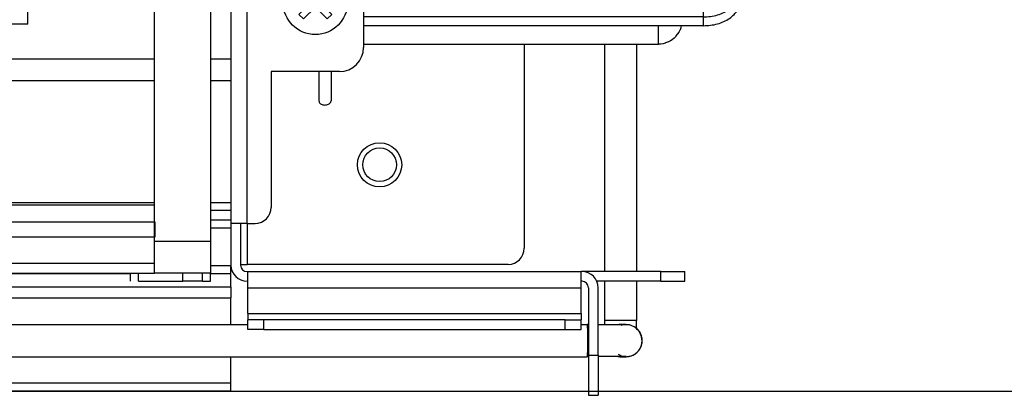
# Model space of a CAD drawing. Header units: inches. Extents: x -657 to 915, y -275 to 608.
# Tile 20 of 24: x 609 to 732, y 89 to 136. Entities that reach past the tile are written whole.
import ezdxf

# ---------------------------------------------------------------- set-up
doc = ezdxf.new("R2010")
doc.units = ezdxf.units.IN
doc.layers.add('1', color=7, linetype='Continuous')
doc.styles.add('CONVERTER_11', font='txt.shx', dxfattribs={"width": 0.9})
doc.dimstyles.new('ME10_DIM_11', dxfattribs={"dimtxt": 10, "dimasz": 3.5, "dimexe": 2, "dimexo": 0, "dimgap": 10, "dimtad": 1, "dimdec": 1, "dimdsep": 46, "dimtxsty": 'CONVERTER_11', "dimsah": 1, "dimcen": 0.09, "dimclrd": 2, "dimclre": 2, "dimclrt": 7, "dimadec": 0, "dimazin": 0, "dimtfac": 1, "dimtdec": 4, "dimtix": 1, "dimtmove": 0, "dimatfit": 3, "dimfxl": 0, "dimtolj": 1, "dimtzin": 0, "dimarcsym": 0})

# ---------------------------------------------------------------- blocks, each defined once
blk = doc.blocks.new('Sonda__163', base_point=(508.55, 92.71))
at = {"color": 7, "linetype": 'Continuous'}
for p, q in [((682.03, 132.6), (682.03, 104.3)), ((686.04, 132.6), (686.04, 104.3)), ((682.03, 103.1), (682.03, 98.21)), ((686.04, 103.1), (686.04, 98.21)), ((682.03, 98.21), (682.03, 97.68)), ((686.04, 97.26), (686.04, 98.21)), ((542.55, 97.71), (637.65, 97.71)), ((679.15, 97.71), (679.9, 97.71)), ((680.05, 97.71), (679.9, 97.71)), ((681.6, 97.68), (681.25, 97.68)), ((685.08, 97.68), (681.6, 97.68)), ((683.83, 97.7), (683.71, 97.68)), ((683.97, 97.71), (683.83, 97.7)), ((684.04, 97.71), (683.97, 97.71)), ((684.74, 97.71), (684.04, 97.71)), ((684.34, 97.66), (684.07, 97.59)), ((684.38, 97.68), (684.34, 97.66)), ((684.51, 97.7), (684.38, 97.68)), ((684.74, 97.71), (684.51, 97.7)), ((685.26, 97.63), (685.08, 97.68)), ((685.46, 97.54), (685.26, 97.63)), ((685.73, 97.44), (685.46, 97.54)), ((685.98, 97.26), (685.73, 97.44)), ((686.12, 97.11), (685.98, 97.26)), ((686.04, 97.23), (686.04, 97.26)), ((686.26, 97), (686.12, 97.11)), ((686.33, 96.91), (686.26, 97)), ((686.49, 96.63), (686.33, 96.91)), ((686.53, 96.53), (686.49, 96.63)), ((686.61, 96.4), (686.53, 96.53)), ((686.67, 96.18), (686.61, 96.4)), ((686.7, 95.85), (686.67, 96.18)), ((686.69, 95.37), (686.73, 95.71)), ((686.73, 95.71), (686.7, 95.85)), ((686.1, 94.26), (686.26, 94.43)), ((686.26, 94.43), (686.31, 94.52)), ((686.31, 94.52), (686.39, 94.62)), ((686.39, 94.62), (686.56, 94.92)), ((686.56, 94.92), (686.61, 95.03)), ((686.61, 95.03), (686.63, 95.15)), ((686.63, 95.15), (686.69, 95.37)), ((542.55, 93.71), (679.9, 93.71)), ((680.05, 93.72), (679.9, 93.71)), ((681.6, 93.74), (681.25, 93.74)), ((684.76, 93.74), (681.6, 93.74)), ((683.71, 93.74), (683.83, 93.72)), ((683.83, 93.72), (683.97, 93.71)), ((683.97, 93.71), (684.04, 93.71)), ((683.98, 93.89), (684.19, 93.79)), ((684.04, 93.71), (684.74, 93.71)), ((684.19, 93.79), (684.38, 93.74)), ((684.38, 93.74), (684.76, 93.74)), ((684.74, 93.71), (684.96, 93.73)), ((684.96, 93.73), (685.08, 93.74)), ((685.08, 93.74), (685.13, 93.76)), ((685.13, 93.76), (685.4, 93.83)), ((685.4, 93.83), (685.73, 93.98)), ((685.73, 93.98), (685.8, 94.04)), ((685.8, 94.04), (686.1, 94.26))]:
    blk.add_line(p, q, dxfattribs=at)
at = {"color": 124, "linetype": 'Continuous'}
for p, q in [((686.04, 98.21), (682.03, 98.21)), ((684.53, 97.7), (684.74, 97.71)), ((684.12, 93.81), (683.78, 93.96))]:
    blk.add_line(p, q, dxfattribs=at)
for points in [[(679.9, 93.71), (679.91, 93.73), (679.92, 93.78), (679.93, 93.85), (679.94, 93.96), (679.94, 94.1), (679.95, 94.26), (679.95, 94.45), (679.96, 94.65), (679.96, 94.95), (679.97, 95.27), (679.97, 95.61), (679.97, 95.94), (679.97, 96.27), (679.96, 96.59), (679.96, 96.81), (679.95, 97.01), (679.95, 97.19), (679.94, 97.35), (679.93, 97.48), (679.93, 97.59), (679.92, 97.66), (679.91, 97.7)], [(684.39, 93.74), (684.46, 93.73), (684.53, 93.72)]]:
    blk.add_spline(points, degree=3, dxfattribs=at)
at = {"color": 7, "linetype": 'Continuous'}
for points in [[(684.74, 93.71), (685.26, 93.78), (685.74, 93.98), (686.15, 94.3), (686.47, 94.71), (686.67, 95.19), (686.74, 95.71), (686.67, 96.23), (686.47, 96.71), (686.15, 97.13), (685.74, 97.44)], [(685.36, 97.61), (685.22, 97.65), (685.09, 97.68)], [(679.9, 93.72), (679.9, 93.71), (679.9, 93.71)], [(684.53, 93.72), (684.63, 93.71), (684.74, 93.71)]]:
    blk.add_spline(points, degree=3, dxfattribs=at)
blk = doc.blocks.new('piega', base_point=(340.09, 105.33))
at = {"color": 7, "linetype": 'Continuous'}
blk.add_line((340.09, 105.33), (626.01, 105.33), dxfattribs=at)
blk = doc.blocks.new('p1__175', base_point=(626.01, 104.1))
at = {"color": 7, "linetype": 'Continuous'}
for p, q in [((626.01, 139.5), (631.09, 139.5)), ((626.01, 110.51), (626.01, 139.5)), ((631.09, 139.5), (633.01, 139.5)), ((633.01, 139.5), (633.01, 138.6)), ((633.01, 138.6), (633.01, 108.1)), ((626.01, 108.6), (626.01, 110.51)), ((626.01, 108.1), (626.01, 108.6)), ((626.01, 104.1), (626.01, 108.1)), ((633.01, 108.1), (633.01, 104.1)), ((633.01, 104.1), (626.01, 104.1))]:
    blk.add_line(p, q, dxfattribs=at)
at = {"color": 124, "linetype": 'Continuous'}
blk.add_line((626.01, 108.1), (633.01, 108.1), dxfattribs=at)
blk = doc.blocks.new('staffetta_sx_igs__176', base_point=(626.01, 104.1))
blk.add_blockref('p1__175', (626.01, 104.1))
blk = doc.blocks.new('Filtro_300_1__181', base_point=(333.09, 108.6))
at = {"color": 7, "linetype": 'Continuous'}
for p, q in [((626.01, 112.55), (486.5, 112.55)), ((583.21, 110.51), (626.01, 110.51)), ((626.01, 110.51), (626.09, 110.51)), ((626.09, 110.51), (626.09, 108.6)), ((626.01, 108.6), (340.09, 108.6)), ((626.09, 108.6), (626.01, 108.6))]:
    blk.add_line(p, q, dxfattribs=at)
blk = doc.blocks.new('Filtro3001_igs__182', base_point=(333.09, 108.6))
blk.add_blockref('Filtro_300_1__181', (333.09, 108.6))
blk = doc.blocks.new('Filtro_300', base_point=(333.09, 103.1))
at = {"color": 7, "linetype": 'Continuous'}
for p, q in [((340.09, 104.1), (626.01, 104.1)), ((623.05, 103.1), (623.05, 104.1)), ((624.05, 103.1), (629.55, 103.1)), ((629.55, 103.1), (629.55, 104.1)), ((629.55, 103.1), (629.55, 104.1)), ((632.01, 103.1), (629.55, 103.1)), ((632.01, 103.1), (633.01, 103.1)), ((633.01, 103.1), (633.01, 104.1))]:
    blk.add_line(p, q, dxfattribs=at)
at = {"color": 124, "linetype": 'Continuous'}
for p, q in [((624.05, 103.1), (624.05, 104.1)), ((632.01, 103.1), (632.01, 104.1))]:
    blk.add_line(p, q, dxfattribs=at)
blk = doc.blocks.new('Filtro300_igs', base_point=(333.09, 103.1))
blk.add_blockref('Filtro_300', (333.09, 103.1))
blk = doc.blocks.new('Filters__184', base_point=(-67.13, 103.1))
for name, p in [('Filtro3001_igs__182', (333.09, 108.6)), ('staffetta_sx_igs__176', (626.01, 104.1)), ('piega', (340.09, 105.33)), ('Filtro300_igs', (333.09, 103.1))]:
    blk.add_blockref(name, p)
blk = doc.blocks.new('S0037-Supporto-elastico-motore_1__186', base_point=(691.75, 153.28))
at = {"color": 7, "linetype": 'Continuous'}
for p, q in [((691.76, 204.71), (691.75, 204.66)), ((691.88, 205.06), (691.76, 204.71)), ((691.93, 205.12), (691.88, 205.06)), ((692.16, 205.36), (691.93, 205.12)), ((692.24, 205.4), (692.16, 205.36)), ((692.54, 205.53), (692.24, 205.4)), ((692.64, 205.57), (692.54, 205.53)), ((692.75, 205.6), (692.64, 205.57)), ((692.75, 205.6), (692.75, 205.58)), ((692.75, 205.6), (696.75, 205.6)), ((696.75, 205.6), (696.75, 205.58)), ((696.75, 205.6), (696.86, 205.57)), ((696.86, 205.57), (696.96, 205.53)), ((696.96, 205.53), (697.03, 205.5)), ((691.75, 204.66), (691.75, 204.59))]:
    blk.add_line(p, q, dxfattribs=at)
at = {"color": 124, "linetype": 'Continuous'}
for p, q in [((692.75, 205.58), (692.75, 153.4)), ((696.75, 205.58), (696.75, 154.33)), ((692.75, 153.4), (692.75, 153.28)), ((696.75, 154.33), (696.75, 153.95))]:
    blk.add_line(p, q, dxfattribs=at)
blk = doc.blocks.new('276060A-Motore-per-ventola-tang-niu__187', base_point=(626.25, 125.03))
at = {"color": 7, "linetype": 'Continuous'}
for p, q in [((671.05, 224.6), (688.75, 224.6)), ((688.75, 224.6), (688.91, 224.53)), ((688.91, 224.53), (688.95, 224.48)), ((688.95, 224.48), (689.06, 224.48)), ((689.06, 224.48), (689.37, 224.43)), ((689.37, 224.43), (689.49, 224.4)), ((689.49, 224.4), (689.68, 224.35)), ((689.68, 224.35), (689.79, 224.3)), ((689.79, 224.3), (689.97, 224.24)), ((689.97, 224.24), (690.08, 224.18)), ((690.08, 224.18), (690.25, 224.09)), ((690.25, 224.09), (690.35, 224.03)), ((690.35, 224.03), (690.51, 223.92)), ((690.51, 223.92), (690.61, 223.84)), ((690.61, 223.84), (690.76, 223.73)), ((690.76, 223.73), (690.85, 223.63)), ((690.85, 223.63), (690.98, 223.5)), ((690.98, 223.5), (691.06, 223.4)), ((691.06, 223.4), (691.18, 223.26)), ((691.18, 223.26), (691.25, 223.15)), ((691.25, 223.15), (691.35, 223)), ((691.35, 223), (691.41, 222.87)), ((691.41, 222.87), (691.49, 222.72)), ((691.49, 222.72), (691.54, 222.58)), ((691.54, 222.58), (691.6, 222.43)), ((691.6, 222.43), (691.64, 222.27)), ((691.64, 222.27), (691.68, 222.12)), ((691.68, 222.12), (691.71, 221.94)), ((691.71, 221.94), (691.73, 221.81)), ((691.73, 221.81), (691.75, 221.44)), ((691.75, 155.18), (691.75, 221.44)), ((626.25, 182.6), (629.05, 182.6)), ((626.25, 174.6), (629.05, 174.6)), ((691.75, 153.28), (691.75, 155.18)), ((691.6, 134.72), (691.65, 134.91)), ((690.76, 133.42), (690.95, 133.61)), ((690.95, 133.61), (690.98, 133.64)), ((690.98, 133.64), (691.15, 133.85)), ((691.15, 133.85), (691.18, 133.88)), ((691.18, 133.88), (691.33, 134.11)), ((691.33, 134.11), (691.35, 134.15)), ((691.35, 134.15), (691.47, 134.39)), ((691.47, 134.39), (691.49, 134.43)), ((691.49, 134.43), (691.59, 134.68)), ((691.59, 134.68), (691.6, 134.72)), ((652.05, 132.6), (688.75, 132.6)), ((688.75, 132.6), (688.79, 132.65)), ((688.75, 132.6), (688.75, 132.61)), ((688.79, 132.65), (689.06, 132.67)), ((689.06, 132.67), (689.33, 132.71)), ((689.33, 132.71), (689.37, 132.71)), ((689.37, 132.71), (689.64, 132.78)), ((689.64, 132.78), (689.68, 132.8)), ((689.68, 132.8), (689.93, 132.89)), ((689.93, 132.89), (689.97, 132.91)), ((689.97, 132.91), (690.22, 133.03)), ((690.22, 133.03), (690.25, 133.05)), ((690.25, 133.05), (690.48, 133.2)), ((690.48, 133.2), (690.51, 133.22)), ((690.51, 133.22), (690.73, 133.39)), ((690.73, 133.39), (690.76, 133.42)), ((646.5, 129.2), (646.5, 125.57)), ((648, 129.2), (648, 125.57))]:
    blk.add_line(p, q, dxfattribs=at)
at = {"color": 124, "linetype": 'Continuous'}
for p, q in [((688.75, 153.55), (688.75, 224.6)), ((645.75, 222.09), (645.75, 222.26)), ((645.75, 221.54), (645.75, 222.09)), ((645.75, 220.15), (645.75, 221.54)), ((645.75, 207.55), (645.75, 208.6)), ((645.75, 199.48), (645.75, 207.55)), ((645.75, 199.1), (645.75, 199.48)), ((688.75, 153.28), (688.75, 153.55)), ((688.75, 134.61), (688.75, 134.91)), ((688.75, 132.61), (688.75, 134.61))]:
    blk.add_line(p, q, dxfattribs=at)
at = {"color": 7, "linetype": 'Continuous'}
for points in [[(646.5, 125.57), (646.53, 125.41), (646.63, 125.26), (646.79, 125.15), (646.99, 125.07)], [(646.99, 125.07), (647.23, 125.04), (647.46, 125.06), (647.68, 125.13), (647.85, 125.25), (647.96, 125.4), (648, 125.57)]]:
    blk.add_spline(points, degree=3, dxfattribs=at)
blk = doc.blocks.new('Motore__188', base_point=(626.25, 125.03))
for name, p in [('276060A-Motore-per-ventola-tang-niu__187', (626.25, 125.03)), ('S0037-Supporto-elastico-motore_1__186', (691.75, 153.28))]:
    blk.add_blockref(name, p)
blk = doc.blocks.new('212852_supporto_motore__189', base_point=(652.05, 134.91))
at = {"color": 7, "linetype": 'Continuous'}
for p, q in [((697.75, 222.05), (697.75, 223.13)), ((697.75, 223.13), (698.95, 223.13)), ((698.95, 222.05), (698.95, 223.13)), ((697.75, 222.05), (697.75, 213.6)), ((698.95, 222.05), (698.95, 213.6)), ((696.95, 216.34), (697.33, 218.24)), ((697.33, 218.24), (697.35, 218.28)), ((697.35, 218.28), (697.62, 218.83)), ((697.62, 218.83), (697.64, 218.86)), ((697.64, 218.86), (697.73, 219.14)), ((697.73, 219.14), (697.75, 219.14)), ((697.03, 216.97), (696.95, 216.34)), ((696.95, 212.48), (696.95, 216.34)), ((697.75, 213.6), (697.75, 167.87)), ((698.95, 213.6), (697.75, 213.6)), ((698.95, 213.6), (698.95, 167.87)), ((696.95, 208.62), (696.95, 212.48)), ((697.03, 209.39), (697.62, 211.04)), ((697.63, 211.04), (697.62, 211.04)), ((697.65, 211.08), (697.63, 211.04)), ((697.68, 211.17), (697.65, 211.08)), ((697.7, 211.21), (697.68, 211.17)), ((697.72, 211.31), (697.7, 211.21)), ((697.73, 211.34), (697.72, 211.31)), ((697.75, 211.54), (697.73, 211.34)), ((697.03, 209.26), (696.95, 208.62)), ((696.95, 208.62), (697.03, 208.24)), ((697.03, 208.54), (697.03, 209.39)), ((697.03, 207.78), (697.03, 208.86)), ((697.03, 208.86), (697.03, 208.54)), ((697.03, 207.66), (697.03, 208.51)), ((697.03, 208.51), (697.03, 161.67)), ((697.03, 207.66), (697.03, 207.78)), ((697.62, 206.03), (697.03, 207.66)), ((697.03, 206.85), (697.03, 207.66)), ((696.97, 205.53), (697.03, 206)), ((697.03, 206.3), (697.03, 206.85)), ((697.03, 205.5), (697.03, 206.3)), ((697.69, 205.92), (697.62, 206.03)), ((697.75, 205.83), (697.69, 205.92)), ((696.98, 205.52), (697.03, 205.74)), ((698.95, 202.77), (698.95, 202.91)), ((698.95, 202.91), (698.95, 202.82)), ((698.95, 202.82), (698.95, 202.88)), ((698.95, 202.88), (698.96, 202.84)), ((698.96, 202.84), (698.96, 202.86)), ((698.96, 202.86), (699.13, 202.83)), ((699.13, 202.83), (703.85, 202.42)), ((703.85, 194.85), (703.85, 202.42)), ((703.85, 202.42), (703.85, 154.78)), ((703.85, 154.78), (703.85, 194.85)), ((697.75, 162.68), (697.75, 167.87)), ((698.95, 162.68), (698.95, 167.87)), ((697.35, 161.49), (697.62, 162.04)), ((697.62, 162.04), (697.64, 162.07)), ((697.64, 162.07), (697.73, 162.35)), ((697.73, 162.35), (697.75, 162.35)), ((697.75, 162.68), (697.75, 155.6)), ((698.95, 162.68), (698.95, 155.6)), ((696.95, 159.55), (697.33, 161.45)), ((697.03, 161.67), (697.03, 160.18)), ((697.33, 161.45), (697.35, 161.49)), ((697.73, 161.61), (697.75, 161.74)), ((697.03, 160.18), (696.95, 159.55)), ((696.95, 159.55), (696.95, 154.16)), ((698.95, 154.49), (698.56, 153.07)), ((698.95, 155.6), (698.95, 154.49)), ((698.95, 150.11), (698.95, 154.49)), ((703.85, 154.78), (699.13, 154.37)), ((694.35, 153.28), (652.05, 153.28)), ((698.95, 154.43), (698.95, 154.29)), ((698.95, 154.29), (698.95, 154.38)), ((698.95, 154.38), (698.95, 154.32)), ((698.95, 154.32), (698.96, 154.36)), ((698.96, 154.34), (699.13, 154.4)), ((698.96, 154.36), (698.96, 154.34)), ((699.13, 154.4), (699.13, 154.37)), ((699.13, 154.37), (699.13, 154.37)), ((652.05, 152.46), (694.35, 152.46)), ((698.1, 152.35), (698.12, 152.35)), ((698.11, 152.34), (698.1, 152.35)), ((698.15, 152.3), (698.11, 152.34)), ((698.12, 152.23), (698.33, 152.57)), ((698.12, 152.35), (698.22, 152.38)), ((698.21, 152.24), (698.12, 152.23)), ((698.15, 152.3), (698.16, 152.37)), ((698.15, 152.28), (698.15, 152.3)), ((698.16, 152.24), (698.15, 152.28)), ((698.16, 152.37), (698.16, 152.4)), ((698.21, 151.82), (698.16, 152.24)), ((698.22, 152.39), (698.21, 152.24)), ((698.22, 152.38), (698.22, 152.39)), ((698.44, 152.73), (698.33, 152.57)), ((698.51, 152.91), (698.44, 152.73)), ((698.56, 153.07), (698.51, 152.91)), ((698.92, 150.39), (698.95, 150.11)), ((698.95, 150.11), (698.95, 146.82)), ((698.67, 145.75), (698.95, 146.82)), ((698.95, 143.52), (698.95, 146.82)), ((698.95, 143.52), (698.56, 142.1)), ((698.95, 139.14), (698.95, 143.52)), ((698.1, 141.38), (698.12, 141.38)), ((698.11, 141.37), (698.1, 141.38)), ((698.15, 141.33), (698.11, 141.37)), ((698.12, 141.26), (698.33, 141.6)), ((698.12, 141.38), (698.22, 141.41)), ((698.21, 141.27), (698.12, 141.26)), ((698.16, 141.4), (698.15, 141.33)), ((698.16, 141.42), (698.16, 141.4)), ((698.22, 141.42), (698.21, 141.27)), ((698.22, 141.41), (698.22, 141.42)), ((698.44, 141.76), (698.33, 141.6)), ((698.51, 141.94), (698.44, 141.76)), ((698.56, 142.1), (698.51, 141.94)), ((698.95, 138.04), (698.95, 139.14)), ((694.35, 134.91), (652.05, 134.91))]:
    blk.add_line(p, q, dxfattribs=at)
at = {"color": 124, "linetype": 'Continuous'}
for p, q in [((698.95, 222.05), (697.75, 222.05)), ((697.62, 218.16), (697.62, 218.83)), ((697.62, 214.3), (697.62, 218.16)), ((697.03, 213.11), (697.62, 214.3)), ((697.67, 214.39), (697.62, 214.3)), ((697.62, 214.3), (697.62, 211.04)), ((697.62, 164.18), (697.62, 211.04)), ((699.13, 178.18), (699.13, 202.83)), ((699.13, 154.42), (699.13, 178.18)), ((698.95, 167.87), (697.75, 167.87)), ((697.62, 162.04), (697.62, 164.18)), ((697.62, 161.37), (697.62, 162.04)), ((698.95, 162.68), (697.75, 162.68)), ((697.62, 155.14), (697.62, 161.37)), ((698.66, 150.92), (698.66, 153.4)), ((694.35, 152.46), (694.35, 151.36)), ((694.35, 151.36), (652.05, 151.36)), ((652.05, 150.75), (694.35, 150.75)), ((694.35, 151.36), (694.35, 150.75)), ((694.35, 147.98), (694.35, 150.75)), ((694.35, 147.98), (652.05, 147.98)), ((694.35, 147.98), (694.35, 146.98)), ((652.05, 146.98), (694.35, 146.98)), ((694.35, 146.98), (694.35, 143.68)), ((694.35, 143.68), (652.05, 143.68)), ((694.35, 140.39), (694.35, 143.68)), ((698.66, 139.95), (698.66, 142.43)), ((652.05, 140.39), (694.35, 140.39)), ((694.35, 139.78), (652.05, 139.78)), ((694.35, 139.78), (694.35, 140.39)), ((694.35, 139.78), (694.35, 137.01)), ((698.21, 140.85), (698.66, 139.95)), ((652.05, 137.01), (694.35, 137.01)), ((694.35, 136.01), (694.35, 137.01)), ((694.35, 136.01), (652.05, 136.01)), ((694.35, 134.91), (694.35, 136.01))]:
    blk.add_line(p, q, dxfattribs=at)
for points in [[(697.62, 218.16), (697.69, 218.28), (697.73, 218.4)], [(697.62, 218.16), (697.25, 217.58), (697.03, 216.97)], [(697.62, 161.37), (697.25, 160.8), (697.03, 160.18)], [(697.62, 161.37), (697.69, 161.49), (697.73, 161.61)], [(694.35, 151.36), (695.25, 151.42), (696.11, 151.59), (696.9, 151.88), (697.6, 152.27), (698.17, 152.75), (698.6, 153.29)], [(694.35, 150.75), (695.19, 150.81), (696, 150.98), (696.74, 151.25), (697.39, 151.61)], [(694.35, 147.98), (695.19, 148.04), (696, 148.2), (696.74, 148.48), (697.39, 148.84), (697.93, 149.29), (698.33, 149.79), (698.57, 150.34), (698.66, 150.92)], [(698.21, 151.82), (698.38, 151.36), (698.66, 150.92)], [(698.92, 150.39), (698.82, 150.66), (698.66, 150.92)], [(694.35, 146.98), (695.28, 147.04), (696.17, 147.23), (696.99, 147.55), (697.69, 147.96), (698.26, 148.47), (698.67, 149.04)], [(694.35, 143.68), (695.28, 143.75), (696.17, 143.94), (696.99, 144.25), (697.69, 144.67), (698.26, 145.17), (698.67, 145.75)], [(694.35, 140.39), (695.28, 140.45), (696.17, 140.64), (696.99, 140.95), (697.69, 141.37), (698.26, 141.88), (698.67, 142.45)], [(694.35, 139.78), (695.19, 139.84), (696, 140.01), (696.74, 140.28), (697.39, 140.64)], [(694.35, 137.01), (695.19, 137.07), (696, 137.23), (696.74, 137.51), (697.39, 137.87), (697.93, 138.32), (698.33, 138.82), (698.57, 139.37), (698.66, 139.95)], [(698.92, 139.42), (698.82, 139.69), (698.66, 139.95)], [(694.35, 136.01), (695.25, 136.07), (696.11, 136.25), (696.9, 136.54), (697.6, 136.93), (698.17, 137.4), (698.6, 137.94)]]:
    blk.add_spline(points, degree=3, dxfattribs=at)
at = {"color": 7, "linetype": 'Continuous'}
for points in [[(697.73, 218.4), (697.75, 218.46), (697.75, 218.52)], [(697.67, 214.39), (697.73, 214.52), (697.75, 214.67)], [(697.03, 213.11), (696.97, 212.8), (696.95, 212.48)], [(694.35, 152.46), (695.25, 152.52), (696.11, 152.7), (696.9, 152.99), (697.6, 153.38), (698.17, 153.85), (698.6, 154.39), (698.86, 154.98), (698.95, 155.6)], [(694.35, 153.28), (695.23, 153.36), (696.05, 153.59), (696.75, 153.96), (697.29, 154.44), (697.63, 154.99), (697.75, 155.6)], [(698.6, 153.29), (698.86, 153.88), (698.95, 154.49)], [(697.39, 151.61), (697.93, 152.06), (698.33, 152.57)], [(698.67, 149.04), (698.88, 149.57), (698.95, 150.11)], [(698.67, 142.45), (698.88, 142.98), (698.95, 143.52)], [(697.39, 140.64), (697.93, 141.09), (698.33, 141.6)], [(698.15, 141.33), (698.16, 141.09), (698.21, 140.85)], [(698.6, 137.94), (698.86, 138.53), (698.95, 139.14)], [(698.95, 139.14), (698.94, 139.28), (698.92, 139.42)], [(694.35, 134.91), (695.25, 134.97), (696.11, 135.14), (696.9, 135.43), (697.6, 135.82), (698.17, 136.3), (698.6, 136.84), (698.86, 137.43), (698.95, 138.04)]]:
    blk.add_spline(points, degree=3, dxfattribs=at)
blk = doc.blocks.new('GIRANTE_1', base_point=(-67.95, 135.1))
at = {"color": 7, "linetype": 'Continuous'}
for q in [(610.25, 200.35), (608.25, 135.1)]:
    blk.add_line((610.25, 135.1), q, dxfattribs=at)
blk = doc.blocks.new('GR-SUP-MOT-PACCO-47-D92-WOLONG__192', base_point=(-69.45, 125.03))
for name, p in [('Motore__188', (626.25, 125.03)), ('212852_supporto_motore__189', (652.05, 134.91)), ('GIRANTE_1', (-67.95, 135.1))]:
    blk.add_blockref(name, p)
blk = doc.blocks.new('Skin_Group1_1_1_1_1__200', base_point=(435.55, 89.4))
at = {"color": 124, "linetype": 'Continuous'}
for p, q in [((626.01, 130.73), (485.05, 130.73)), ((635.55, 130.73), (633.01, 130.73)), ((626.01, 128.03), (485.05, 128.03)), ((635.55, 128.03), (633.01, 128.03)), ((485.95, 112.92), (626.01, 112.92)), ((633.01, 112.92), (635.55, 112.92)), ((633.01, 111.95), (635.55, 111.95)), ((633.01, 109.75), (635.55, 109.75)), ((633.01, 105.06), (635.55, 105.06)), ((435.55, 102.42), (635.55, 102.42)), ((435.55, 101.02), (635.55, 101.02)), ((635.55, 90.4), (435.55, 90.4))]:
    blk.add_line(p, q, dxfattribs=at)
at = {"color": 7, "linetype": 'Continuous'}
for p, q in [((633.01, 110.75), (635.55, 110.75)), ((635.55, 105.06), (635.55, 105.1)), ((635.55, 104.06), (635.55, 105.06)), ((488.05, 104.06), (623.05, 104.06)), ((633.01, 104.06), (635.55, 104.06)), ((635.55, 102.42), (635.55, 104.06)), ((635.55, 102.42), (635.55, 101.02)), ((635.55, 97.71), (635.55, 101.02)), ((635.55, 90.4), (635.55, 93.71)), ((635.55, 89.4), (635.55, 90.4)), ((635.55, 89.4), (435.55, 89.4))]:
    blk.add_line(p, q, dxfattribs=at)
blk = doc.blocks.new('Assembly-1_Asm_2__202', base_point=(235.55, 89.4))
blk.add_blockref('Skin_Group1_1_1_1_1__200', (435.55, 89.4))
blk = doc.blocks.new('Estetica_Olimpia_NEW_1__203', base_point=(235.55, 89.4))
blk.add_blockref('Assembly-1_Asm_2__202', (235.55, 89.4))
blk = doc.blocks.new('Coclea200__204', base_point=(235.55, 89.4))
blk.add_blockref('Estetica_Olimpia_NEW_1__203', (235.55, 89.4))
blk = doc.blocks.new('Nuova_Coclea__205', base_point=(-69.45, 89.4))
blk.add_blockref('Coclea200__204', (235.55, 89.4))
blk = doc.blocks.new('vite_4_2x9_5_1_1_1__210', base_point=(642.05, 133.8))
at = {"color": 7, "linetype": 'Continuous'}
for p, q in [((644, 139.28), (644.56, 139.85)), ((644.56, 139.85), (646.05, 138.37)), ((646.05, 138.37), (647.53, 139.85)), ((647.53, 139.85), (648.1, 139.28)), ((645.48, 137.8), (644, 139.28)), ((648.1, 139.28), (646.61, 137.8)), ((644, 136.32), (645.48, 137.8)), ((646.61, 137.8), (648.1, 136.32)), ((644.56, 135.75), (644, 136.32)), ((646.05, 137.23), (644.56, 135.75)), ((647.53, 135.75), (646.05, 137.23)), ((648.1, 136.32), (647.53, 135.75))]:
    blk.add_line(p, q, dxfattribs=at)
blk.add_circle((646.05, 137.8), 4, dxfattribs=at)
blk = doc.blocks.new('vite_4_2x9_5_1_1_1_1_1_2_1_1_1__211', base_point=(651.95, 115.5))
at = {"color": 7, "linetype": 'Continuous'}
blk.add_circle((654.05, 117.6), 2.1, dxfattribs=at)
blk = doc.blocks.new('VITI_E_RIV__215', base_point=(-101.45, 115.5))
for name, p in [('vite_4_2x9_5_1_1_1__210', (642.05, 133.8)), ('vite_4_2x9_5_1_1_1_1_1_2_1_1_1__211', (651.95, 115.5))]:
    blk.add_blockref(name, p)
blk = doc.blocks.new('212889_spalla_dx_SLR_per_EMEL__220', base_point=(633.01, 88.9))
at = {"color": 124, "linetype": 'Continuous'}
for p, q in [((637.55, 110.3), (637.55, 228.8)), ((637.55, 110.3), (637.55, 105.2)), ((689.05, 103.1), (689.05, 104.3)), ((637.65, 102.3), (679.15, 102.3)), ((637.65, 99.1), (679.15, 99.1)), ((639.65, 97.1), (639.65, 98.3)), ((677.15, 97.1), (677.15, 98.3)), ((680.05, 93.9), (681.25, 93.9))]:
    blk.add_line(p, q, dxfattribs=at)
at = {"color": 7, "linetype": 'Continuous'}
for p, q in [((635.55, 207.3), (635.55, 110.3)), ((652.05, 184.2), (652.05, 132.2)), ((672.05, 132.6), (672.05, 107.2)), ((649.05, 129.2), (640.55, 129.2)), ((640.55, 129.2), (640.55, 112.3)), ((635.55, 110.3), (635.55, 105.1)), ((637.55, 110.3), (635.55, 110.3)), ((636.75, 110.3), (636.75, 105.1)), ((637.55, 110.3), (638.55, 110.3)), ((636.75, 105.2), (637.55, 105.2)), ((670.05, 105.2), (637.55, 105.2)), ((637.55, 104.3), (637.65, 104.3)), ((637.65, 104.3), (679.15, 104.3)), ((637.65, 102.3), (637.65, 104.3)), ((679.15, 102.3), (679.15, 104.3)), ((679.25, 104.3), (679.15, 104.3)), ((689.05, 104.3), (679.25, 104.3)), ((689.05, 104.3), (692.05, 104.3)), ((692.05, 103.1), (692.05, 104.3)), ((637.55, 103.1), (637.65, 103.1)), ((679.25, 103.1), (679.15, 103.1)), ((689.05, 103.1), (681.08, 103.1)), ((689.05, 103.1), (692.05, 103.1)), ((637.65, 99.1), (637.65, 102.3)), ((679.15, 99.1), (679.15, 102.3)), ((680.05, 102.3), (680.05, 93.9)), ((681.25, 93.9), (681.25, 102.3)), ((637.65, 99.1), (637.65, 98.3)), ((639.65, 98.3), (637.65, 98.3)), ((637.65, 97.1), (637.65, 98.3)), ((677.15, 98.3), (639.65, 98.3)), ((677.15, 98.3), (679.15, 98.3)), ((679.15, 99.1), (679.15, 98.3)), ((679.15, 97.1), (679.15, 98.3)), ((639.65, 97.1), (637.65, 97.1)), ((639.65, 97.1), (677.15, 97.1)), ((677.15, 97.1), (679.15, 97.1)), ((680.05, 93.9), (680.05, 88.9)), ((681.25, 93.9), (681.25, 88.9)), ((680.05, 88.9), (681.25, 88.9))]:
    blk.add_line(p, q, dxfattribs=at)
blk.add_circle((654.05, 117.6), 2.75, dxfattribs=at)
for centre, radius, start, end in [((649.05, 132.2), 3, 270, 0), ((638.55, 112.3), 2, 270, 0), ((670.05, 107.2), 2, 270, 0), ((637.55, 105.1), 2, 180, 270), ((637.55, 105.1), 0.8, 180, 270), ((679.25, 102.3), 2, 0, 90), ((679.25, 102.3), 0.8, 0, 90)]:
    blk.add_arc(centre, radius, start, end, dxfattribs=at)
blk = doc.blocks.new('Telaio_SLR__221', base_point=(-125.95, 88.9))
for name, p in [('212889_spalla_dx_SLR_per_EMEL__220', (633.01, 88.9)), ('VITI_E_RIV__215', (-101.45, 115.5)), ('Nuova_Coclea__205', (-69.45, 89.4))]:
    blk.add_blockref(name, p)
blk = doc.blocks.new('Structural_parts__227', base_point=(-180.45, 88.9))
for name, p in [('Telaio_SLR__221', (-125.95, 88.9)), ('GR-SUP-MOT-PACCO-47-D92-WOLONG__192', (-69.45, 125.03)), ('Filters__184', (-67.13, 103.1))]:
    blk.add_blockref(name, p)
blk = doc.blocks.new('Innova_Airleaf_SLS_mod_600__228', base_point=(-180.45, 88.9))
for name, p in [('Structural_parts__227', (-180.45, 88.9)), ('Sonda__163', (508.55, 92.71))]:
    blk.add_blockref(name, p)
blk = doc.blocks.new('SLS_INCASSO__236', base_point=(-180.45, 88.9))
blk.add_blockref('Innova_Airleaf_SLS_mod_600__228', (-180.45, 88.9))
blk = doc.blocks.new('*D263')
at = {"layer": '1', "color": 2, "linetype": 'Continuous'}
for p, q in [((672.05, 481.1), (915.36, 481.1)), ((913.36, 481.1), (913.36, 89.4)), ((435.55, 89.4), (915.36, 89.4))]:
    blk.add_line(p, q, dxfattribs=at)
at = {"layer": '1', "color": 2}
for points in [[(913.82, 477.6), (912.9, 477.6), (913.36, 481.1)], [(912.9, 92.9), (913.82, 92.9), (913.36, 89.4)]]:
    blk.add_solid(points, dxfattribs=at)
at = {"layer": '1', "color": 7, "insert": (903.36, 250.04), "char_height": 10, "attachment_point": 7, "rotation": 90, "line_spacing_factor": 0.60024, "style": 'CONVERTER_11'}
blk.add_mtext('392', dxfattribs=at)
blk = doc.blocks.new('A', base_point=(321.08, 285))
blk.add_blockref('SLS_INCASSO__236', (-180.45, 88.9))
at = {"layer": '1'}
dim = blk.add_linear_dim(base=(913.36, 481.1), p1=(435.55, 89.4), p2=(672.05, 481.1), angle=90, text='392', dimstyle='ME10_DIM_11', dxfattribs=at)
dim.commit()
dim.dimension.update_dxf_attribs({"geometry": '*D263', "text_midpoint": (898.36, 262.04), "text_rotation": 90})

msp = doc.modelspace()

# ---------------------------------------------------------------- block references
msp.add_blockref('A', (321.08, 285))

doc.saveas('drawing.dxf')
